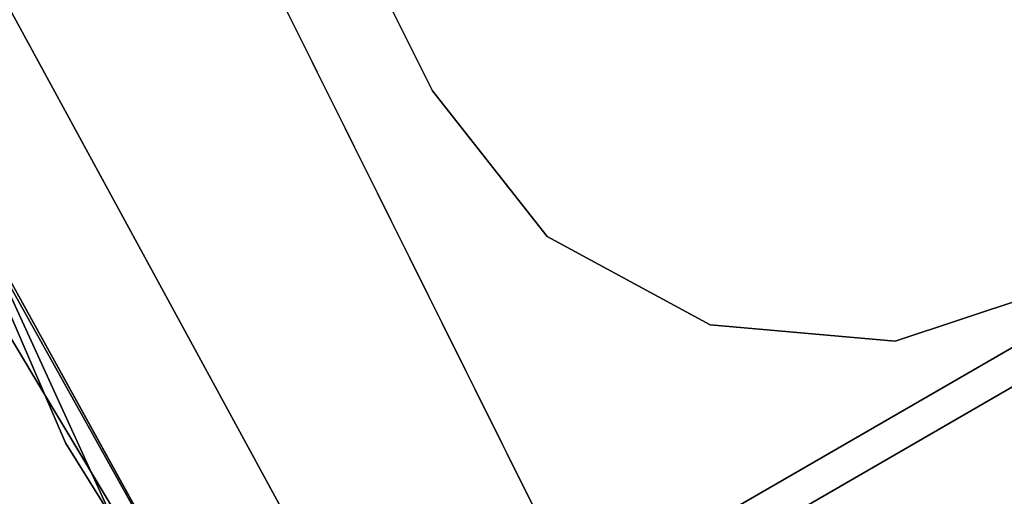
# Model space of a CAD drawing. Extents: x -129 to 129, y -127 to 130.
# Tile 79 of 188: x -55.05 to -51.18, y -27.73 to -25.86. Entities that reach past the tile are written whole.
import ezdxf

# ---------------------------------------------------------------- set-up
doc = ezdxf.new("R2010")
doc.units = 0
doc.header["$LTSCALE"] = 25.4
doc.layers.get('0').update_dxf_attribs({"linetype": 'CONTINUOUS'})

# ---------------------------------------------------------------- blocks, each defined once
blk = doc.blocks.new('NOME_B_PM2_STL')
at = {"color": 0}
for p, q in [((71.5693, -20.0394, 19.0779), (75.3153, -28.7528, 19.0779)), ((75.3153, -28.7528, 20.0779), (71.5693, -20.0394, 20.0779)), ((71.5693, -20.0394, 19.0779), (75.3153, -28.7528, 19.0779)), ((75.3153, -28.7528, 20.0779), (71.5693, -20.0394, 20.0779)), ((75.9649, -30.063, 343.5779), (72.0113, -21.4335, 343.5779)), ((72.0113, -21.4335, 328.5779), (75.9649, -30.063, 328.5779)), ((72.0113, -21.4335, 328.5779), (75.9649, -30.063, 328.5779)), ((75.9649, -30.063, 343.5779), (72.0113, -21.4335, 343.5779)), ((77.3597, -29.4155, 23.0779), (74.8554, -24.3805, 23.0779)), ((74.8554, -24.3805, 21.0779), (77.3597, -29.4155, 21.0779)), ((74.8554, -24.3805, 21.0779), (77.3597, -29.4155, 21.0779)), ((77.3597, -29.4155, 23.0779), (74.8554, -24.3805, 23.0779)), ((77.3597, -29.4155, 699.0779), (74.8554, -24.3805, 699.0779)), ((74.8554, -24.3805, 697.0779), (77.3597, -29.4155, 697.0779)), ((74.8554, -24.3805, 697.0779), (77.3597, -29.4155, 697.0779)), ((77.3597, -29.4155, 699.0779), (74.8554, -24.3805, 699.0779)), ((77.3597, -29.4155, 335.0779), (74.8554, -24.3805, 335.0779)), ((74.8554, -24.3805, 333.0779), (77.3597, -29.4155, 333.0779)), ((74.8554, -24.3805, 333.0779), (77.3597, -29.4155, 333.0779)), ((77.3597, -29.4155, 335.0779), (74.8554, -24.3805, 335.0779)), ((77.3597, -29.4155, 536.0779), (74.8554, -24.3805, 536.0779)), ((74.8554, -24.3805, 534.0779), (77.3597, -29.4155, 534.0779)), ((74.8554, -24.3805, 534.0779), (77.3597, -29.4155, 534.0779)), ((77.3597, -29.4155, 536.0779), (74.8554, -24.3805, 536.0779)), ((74.0697, -25.1577, 18.9499), (78.5677, -33.4294, 18.9499)), ((78.5677, -33.4294, 17.9499), (74.0697, -25.1577, 17.9499)), ((74.0697, -25.1577, 18.9499), (78.5677, -33.4294, 18.9499)), ((78.5677, -33.4294, 17.9499), (74.0697, -25.1577, 17.9499)), ((78.3511, -34.0128, 540.5779), (73.7666, -25.7012, 540.5779)), ((73.7666, -25.7012, 525.5779), (78.3511, -34.0128, 525.5779)), ((73.7666, -25.7012, 525.5779), (78.3511, -34.0128, 525.5779)), ((78.3511, -34.0128, 540.5779), (73.7666, -25.7012, 540.5779)), ((78.5223, -34.2723, 26.5779), (73.8962, -25.9838, 26.5779)), ((73.8962, -25.9838, 17.0779), (78.5223, -34.2723, 17.0779)), ((73.8962, -25.9838, 17.0779), (78.5223, -34.2723, 17.0779)), ((78.5223, -34.2723, 26.5779), (73.8962, -25.9838, 26.5779)), ((76.1518, -26.1545, 335.0779), (76.7577, -27.3682, 335.0779)), ((76.7577, -27.3682, 337.0779), (76.1518, -26.1545, 337.0779)), ((76.1518, -26.1545, 335.0779), (76.7577, -27.3682, 335.0779)), ((76.7577, -27.3682, 337.0779), (76.1518, -26.1545, 337.0779)), ((76.1518, -26.1545, 532.0779), (76.7577, -27.3682, 532.0779)), ((76.7577, -27.3682, 534.0779), (76.1518, -26.1545, 534.0779)), ((76.1518, -26.1545, 532.0779), (76.7577, -27.3682, 532.0779)), ((76.7577, -27.3682, 534.0779), (76.1518, -26.1545, 534.0779)), ((77.2087, -27.941, 337.0779), (76.7577, -27.3682, 337.0779)), ((76.7577, -27.3682, 337.0779), (76.7577, -27.3682, 335.0779)), ((76.7577, -27.3682, 335.0779), (77.2087, -27.941, 335.0779)), ((76.7577, -27.3682, 337.0779), (76.7577, -27.3682, 335.0779)), ((76.7577, -27.3682, 335.0779), (77.2087, -27.941, 335.0779)), ((77.2087, -27.941, 337.0779), (76.7577, -27.3682, 337.0779)), ((77.2087, -27.941, 534.0779), (76.7577, -27.3682, 534.0779)), ((76.7577, -27.3682, 534.0779), (76.7577, -27.3682, 532.0779)), ((76.7577, -27.3682, 532.0779), (77.2087, -27.941, 532.0779)), ((76.7577, -27.3682, 534.0779), (76.7577, -27.3682, 532.0779)), ((76.7577, -27.3682, 532.0779), (77.2087, -27.941, 532.0779)), ((77.2087, -27.941, 534.0779), (76.7577, -27.3682, 534.0779)), ((79.6281, -35.8835, 702.0779), (74.743, -27.745, 702.0779)), ((74.743, -27.745, 692.5779), (79.6281, -35.8835, 692.5779)), ((74.743, -27.745, 692.5779), (79.6281, -35.8835, 692.5779)), ((79.6281, -35.8835, 702.0779), (74.743, -27.745, 702.0779)), ((77.8499, -28.288, 337.0779), (77.2087, -27.941, 337.0779)), ((77.2087, -27.941, 337.0779), (77.2087, -27.941, 335.0779)), ((77.2087, -27.941, 335.0779), (77.8499, -28.288, 335.0779)), ((77.2087, -27.941, 337.0779), (77.2087, -27.941, 335.0779)), ((77.2087, -27.941, 335.0779), (77.8499, -28.288, 335.0779)), ((77.8499, -28.288, 337.0779), (77.2087, -27.941, 337.0779)), ((77.8499, -28.288, 534.0779), (77.2087, -27.941, 534.0779)), ((77.2087, -27.941, 534.0779), (77.2087, -27.941, 532.0779)), ((77.2087, -27.941, 532.0779), (77.8499, -28.288, 532.0779)), ((77.2087, -27.941, 534.0779), (77.2087, -27.941, 532.0779)), ((77.2087, -27.941, 532.0779), (77.8499, -28.288, 532.0779)), ((77.8499, -28.288, 534.0779), (77.2087, -27.941, 534.0779)), ((79.5198, -28.099, 524.5779), (36.2185, -53.099, 524.5779)), ((79.5198, -28.099, 524.5779), (36.2185, -53.099, 524.5779)), ((36.2185, -53.099, 344.5779), (79.5198, -28.099, 344.5779)), ((36.2185, -53.099, 344.5779), (79.5198, -28.099, 344.5779)), ((79.2682, -28.123, 337.0779), (78.5761, -28.3521, 337.0779)), ((78.5761, -28.3521, 335.0779), (79.2682, -28.123, 335.0779)), ((78.5761, -28.3521, 335.0779), (79.2682, -28.123, 335.0779)), ((79.2682, -28.123, 337.0779), (78.5761, -28.3521, 337.0779)), ((79.2682, -28.123, 534.0779), (78.5761, -28.3521, 534.0779)), ((78.5761, -28.3521, 532.0779), (79.2682, -28.123, 532.0779)), ((78.5761, -28.3521, 532.0779), (79.2682, -28.123, 532.0779)), ((79.2682, -28.123, 534.0779), (78.5761, -28.3521, 534.0779)), ((79.5868, -28.215, 525.0779), (36.2855, -53.215, 525.0779)), ((79.5868, -28.215, 525.0779), (36.2855, -53.215, 525.0779)), ((79.5868, -28.215, 524.0779), (36.2855, -53.215, 524.0779)), ((79.5868, -28.215, 524.0779), (36.2855, -53.215, 524.0779)), ((36.2855, -53.215, 344.0779), (79.5868, -28.215, 344.0779)), ((36.2855, -53.215, 344.0779), (79.5868, -28.215, 344.0779)), ((36.2855, -53.215, 345.0779), (79.5868, -28.215, 345.0779)), ((36.2855, -53.215, 345.0779), (79.5868, -28.215, 345.0779)), ((78.5761, -28.3521, 337.0779), (77.8499, -28.288, 337.0779)), ((77.8499, -28.288, 337.0779), (77.8499, -28.288, 335.0779)), ((77.8499, -28.288, 335.0779), (78.5761, -28.3521, 335.0779)), ((77.8499, -28.288, 337.0779), (77.8499, -28.288, 335.0779)), ((77.8499, -28.288, 335.0779), (78.5761, -28.3521, 335.0779)), ((78.5761, -28.3521, 337.0779), (77.8499, -28.288, 337.0779)), ((78.5761, -28.3521, 534.0779), (77.8499, -28.288, 534.0779)), ((77.8499, -28.288, 534.0779), (77.8499, -28.288, 532.0779)), ((77.8499, -28.288, 532.0779), (78.5761, -28.3521, 532.0779)), ((77.8499, -28.288, 534.0779), (77.8499, -28.288, 532.0779)), ((77.8499, -28.288, 532.0779), (78.5761, -28.3521, 532.0779)), ((78.5761, -28.3521, 534.0779), (77.8499, -28.288, 534.0779)), ((78.5761, -28.3521, 337.0779), (78.5761, -28.3521, 335.0779)), ((78.5761, -28.3521, 337.0779), (78.5761, -28.3521, 335.0779)), ((78.5761, -28.3521, 534.0779), (78.5761, -28.3521, 532.0779)), ((78.5761, -28.3521, 534.0779), (78.5761, -28.3521, 532.0779)), ((75.3153, -28.7528, 19.0779), (75.3153, -28.7528, 20.0779)), ((75.3153, -28.7528, 19.0779), (80.3475, -36.7922, 19.0779)), ((80.3475, -36.7922, 20.0779), (75.3153, -28.7528, 20.0779)), ((75.3153, -28.7528, 19.0779), (75.3153, -28.7528, 20.0779)), ((75.3153, -28.7528, 19.0779), (80.3475, -36.7922, 19.0779)), ((80.3475, -36.7922, 20.0779), (75.3153, -28.7528, 20.0779))]:
    blk.add_line(p, q, dxfattribs=at)

msp = doc.modelspace()

# ---------------------------------------------------------------- block references
at = {"color": 253}
msp.add_blockref('NOME_B_PM2_STL', (-130.1886, 1.2338, -1724.8619), dxfattribs=at)

doc.saveas('drawing.dxf')
